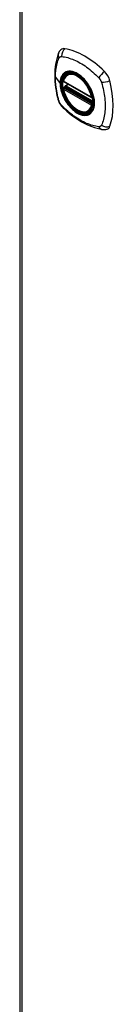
# Model space of a CAD drawing. Header units: inches. Extents: x 532.5 to 626.4, y 204.6 to 290.4.
# Tile 2 of 12: x 532.5 to 533.8, y 260 to 274.5. Entities that reach past the tile are written whole.
import ezdxf

# ---------------------------------------------------------------- set-up
doc = ezdxf.new("R2010")
doc.units = ezdxf.units.IN
doc.header["$MEASUREMENT"] = 0
doc.layers.add('Visible Edges(ANSI)', color=7, linetype='Continuous', lineweight=25)
doc.layers.add('Visible Tangent Edges(ANSI)', color=7, linetype='Continuous', lineweight=25)

msp = doc.modelspace()

# ---------------------------------------------------------------- linework, layer by layer
at = {"layer": 'Visible Edges(ANSI)'}
for p, q in [((532.452, 289.928), (532.452, 258.272)), ((533.152, 273.729), (533.163, 273.735)), ((533.096, 273.625), (533.51, 273.386)), ((533.121, 273.563), (533.162, 273.587)), ((533.096, 273.529), (533.11, 273.537)), ((533.115, 273.548), (533.115, 273.551)), ((533.465, 273.186), (533.475, 273.192))]:
    msp.add_line(p, q, dxfattribs=at)
at = {"layer": 'Visible Edges(ANSI)', "flags": 128}
for points in [[(533.018, 274.038), (533.011, 274.017), (533.004, 273.997), (532.999, 273.978), (532.994, 273.96), (532.99, 273.941), (532.986, 273.922), (532.979, 273.882), (532.973, 273.841), (532.969, 273.799), (532.966, 273.757), (532.966, 273.714), (532.966, 273.671), (532.969, 273.626), (532.973, 273.582), (532.978, 273.537), (532.985, 273.492), (532.993, 273.446), (533.003, 273.4), (533.009, 273.377), (533.012, 273.365), (533.015, 273.351)], [(533.057, 274.094), (533.044, 274.081), (533.033, 274.066), (533.025, 274.052), (533.018, 274.038)], [(533.09, 273.638), (533.094, 273.652), (533.1, 273.667), (533.106, 273.68), (533.113, 273.692), (533.122, 273.703), (533.131, 273.713), (533.141, 273.721), (533.152, 273.729)], [(533.406, 273.647), (533.425, 273.625), (533.442, 273.602), (533.459, 273.578), (533.474, 273.553), (533.488, 273.527), (533.501, 273.501), (533.512, 273.474), (533.522, 273.447)], [(533.465, 273.186), (533.453, 273.181), (533.441, 273.176), (533.428, 273.173), (533.415, 273.171), (533.402, 273.171), (533.388, 273.172), (533.374, 273.174), (533.359, 273.177), (533.345, 273.182), (533.33, 273.187), (533.315, 273.194), (533.3, 273.202), (533.286, 273.212), (533.271, 273.222), (533.257, 273.233), (533.243, 273.245), (533.229, 273.258), (533.216, 273.272), (533.203, 273.287), (533.19, 273.302), (533.178, 273.318), (533.166, 273.335), (533.155, 273.352), (533.145, 273.369), (533.135, 273.387), (533.126, 273.405), (533.118, 273.424), (533.111, 273.442), (533.104, 273.461), (533.099, 273.48), (533.094, 273.498), (533.09, 273.517)], [(533.11, 273.537), (533.112, 273.539), (533.114, 273.542), (533.115, 273.546), (533.115, 273.548)], [(533.015, 273.351), (533.02, 273.338), (533.025, 273.325), (533.031, 273.312), (533.037, 273.3), (533.045, 273.288), (533.053, 273.277), (533.061, 273.266), (533.071, 273.255)], [(533.071, 273.255), (533.081, 273.245), (533.09, 273.236), (533.108, 273.219), (533.142, 273.189), (533.177, 273.159), (533.213, 273.13), (533.249, 273.103), (533.286, 273.078), (533.323, 273.054), (533.36, 273.031), (533.398, 273.011), (533.435, 272.992), (533.473, 272.974), (533.511, 272.959), (533.55, 272.945), (533.588, 272.934), (533.626, 272.924), (533.645, 272.92), (533.655, 272.918), (533.667, 272.916)], [(533.667, 272.916), (533.682, 272.914), (533.698, 272.914), (533.716, 272.916), (533.734, 272.921)]]:
    msp.add_lwpolyline(points, dxfattribs=at)
at = {"layer": 'Visible Edges(ANSI)'}
for centre, start, end in [((533.102, 273.635), 166.5789, 240.064), ((533.102, 273.519), 119.936, 190.602), ((533.127, 273.553), 119.936, 187.8207), ((533.516, 273.396), 240.064, 282.6676)]:
    msp.add_arc(centre, 0.0118, start, end, dxfattribs=at)
for centre, major_axis, start_param, end_param in [((533.155, 273.948), (-0.088, 0.154), 5.827357, 6.408431), ((533.406, 272.951), (-0.639, 1.109), 5.172085, 5.827357), ((533.302, 273.453), (0.157, -0.273), 2.362013, 7.062765), ((533.657, 273.659), (0.088, -0.154), 1.114968, 2.030492), ((532.919, 273.794), (-0.639, 1.109), 3.601288, 4.256561), ((533.657, 273.079), (0.088, -0.154), 6.157956, 6.742881)]:
    msp.add_ellipse(centre, major_axis=major_axis, ratio=0.578093, start_param=start_param, end_param=end_param, dxfattribs=at)
msp.add_ellipse((533.298, 273.451), major_axis=(0.16, -0.277), ratio=0.578093, dxfattribs=at)
at = {"layer": 'Visible Tangent Edges(ANSI)'}
for p, q in [((532.481, 289.887), (532.481, 258.232)), ((532.976, 273.687), (533.045, 273.596)), ((533.507, 273.392), (533.093, 273.63)), ((533.093, 273.514), (533.507, 273.276)), ((533.102, 273.528), (533.113, 273.535)), ((533.516, 273.29), (533.102, 273.528)), ((533.113, 273.535), (533.523, 273.299)), ((533.524, 273.316), (533.121, 273.548)), ((533.127, 273.562), (533.165, 273.585)), ((533.524, 273.333), (533.127, 273.562)), ((533.523, 273.294), (533.516, 273.29))]:
    msp.add_line(p, q, dxfattribs=at)
at = {"layer": 'Visible Tangent Edges(ANSI)', "flags": 128}
for points in [[(532.976, 273.687), (532.976, 273.7), (532.976, 273.713), (532.977, 273.727), (532.977, 273.74), (532.978, 273.753), (532.979, 273.765), (532.98, 273.778), (532.982, 273.791), (532.983, 273.803), (532.985, 273.815), (532.987, 273.827), (532.989, 273.839), (532.991, 273.851), (532.994, 273.863), (532.996, 273.874), (532.999, 273.886), (533.002, 273.897), (533.005, 273.908), (533.008, 273.919), (533.012, 273.93), (533.015, 273.94), (533.019, 273.951), (533.023, 273.961), (533.029, 273.972)], [(533.029, 273.972), (533.03, 273.974), (533.031, 273.976), (533.032, 273.977), (533.033, 273.979), (533.034, 273.98), (533.035, 273.982), (533.037, 273.983), (533.038, 273.984), (533.039, 273.985), (533.041, 273.987), (533.042, 273.988), (533.044, 273.988), (533.045, 273.989), (533.047, 273.99), (533.049, 273.991), (533.05, 273.991), (533.052, 273.992), (533.054, 273.992), (533.056, 273.993), (533.057, 273.993), (533.059, 273.993), (533.061, 273.993), (533.063, 273.993), (533.065, 273.993)], [(533.065, 273.993), (533.089, 273.991), (533.111, 273.987), (533.133, 273.982), (533.156, 273.977), (533.179, 273.97), (533.202, 273.962), (533.225, 273.954), (533.248, 273.945), (533.271, 273.935), (533.294, 273.923), (533.318, 273.911), (533.341, 273.898), (533.364, 273.885), (533.388, 273.87), (533.411, 273.854), (533.434, 273.838), (533.457, 273.82), (533.48, 273.802), (533.502, 273.783), (533.525, 273.764), (533.547, 273.744), (533.569, 273.723), (533.591, 273.702), (533.615, 273.677)], [(533.103, 273.749), (533.098, 273.745), (533.094, 273.741), (533.089, 273.736), (533.085, 273.731), (533.081, 273.727), (533.078, 273.722), (533.074, 273.716), (533.071, 273.711), (533.068, 273.705), (533.065, 273.699), (533.062, 273.693), (533.06, 273.686), (533.057, 273.68), (533.055, 273.673), (533.053, 273.666), (533.051, 273.659), (533.05, 273.652), (533.048, 273.644), (533.047, 273.637), (533.046, 273.629), (533.046, 273.621), (533.045, 273.613), (533.045, 273.605), (533.045, 273.596)], [(533.048, 273.595), (533.049, 273.618), (533.052, 273.641), (533.056, 273.662), (533.062, 273.682), (533.07, 273.7), (533.079, 273.716), (533.09, 273.731), (533.103, 273.743), (533.117, 273.753), (533.132, 273.762), (533.148, 273.768), (533.165, 273.771), (533.183, 273.773), (533.202, 273.772), (533.222, 273.769), (533.243, 273.764), (533.263, 273.756), (533.284, 273.746), (533.305, 273.734), (533.326, 273.721), (533.347, 273.705), (533.367, 273.687), (533.387, 273.668), (533.406, 273.647)], [(533.136, 273.768), (533.134, 273.767), (533.133, 273.767), (533.131, 273.766), (533.13, 273.765), (533.128, 273.765), (533.127, 273.764), (533.126, 273.763), (533.124, 273.763), (533.123, 273.762), (533.121, 273.761), (533.12, 273.76), (533.118, 273.76), (533.117, 273.759), (533.116, 273.758), (533.114, 273.757), (533.113, 273.756), (533.112, 273.755), (533.11, 273.754), (533.109, 273.753), (533.108, 273.753), (533.106, 273.752), (533.105, 273.751), (533.104, 273.75), (533.103, 273.749)], [(533.458, 273.583), (533.446, 273.6), (533.434, 273.616), (533.422, 273.632), (533.409, 273.647), (533.396, 273.662), (533.382, 273.676), (533.369, 273.689), (533.355, 273.702), (533.341, 273.713), (533.326, 273.724), (533.312, 273.734), (533.297, 273.743), (533.282, 273.751), (533.268, 273.757), (533.253, 273.763), (533.239, 273.768), (533.225, 273.772), (533.211, 273.775), (533.198, 273.776), (533.184, 273.777), (533.172, 273.776), (533.159, 273.774), (533.147, 273.772), (533.136, 273.768)], [(533.029, 273.337), (533.023, 273.355), (533.019, 273.37), (533.015, 273.385), (533.012, 273.4), (533.008, 273.415), (533.005, 273.429), (533.002, 273.444), (532.999, 273.459), (532.996, 273.474), (532.994, 273.488), (532.991, 273.503), (532.989, 273.518), (532.987, 273.532), (532.985, 273.547), (532.983, 273.561), (532.982, 273.575), (532.98, 273.589), (532.979, 273.604), (532.978, 273.618), (532.977, 273.632), (532.977, 273.646), (532.976, 273.659), (532.976, 273.673), (532.976, 273.687)], [(533.045, 273.596), (533.045, 273.588), (533.045, 273.579), (533.046, 273.57), (533.046, 273.562), (533.047, 273.553), (533.048, 273.544), (533.05, 273.535), (533.051, 273.526), (533.053, 273.516), (533.055, 273.507), (533.057, 273.498), (533.06, 273.489), (533.062, 273.479), (533.065, 273.47), (533.068, 273.46), (533.071, 273.451), (533.074, 273.442), (533.078, 273.432), (533.082, 273.423), (533.085, 273.413), (533.089, 273.404), (533.094, 273.395), (533.098, 273.386), (533.103, 273.377)], [(533.522, 273.447), (533.535, 273.399), (533.544, 273.352), (533.546, 273.308), (533.544, 273.266), (533.535, 273.229), (533.522, 273.197), (533.503, 273.17), (533.48, 273.15), (533.453, 273.136), (533.422, 273.13), (533.389, 273.131), (533.353, 273.139), (533.316, 273.153), (533.279, 273.175), (533.242, 273.203), (533.206, 273.236), (533.173, 273.274), (533.142, 273.316), (533.115, 273.36), (533.091, 273.407), (533.073, 273.455), (533.059, 273.503), (533.051, 273.55), (533.048, 273.595)], [(533.615, 273.677), (533.617, 273.675), (533.619, 273.672), (533.62, 273.67), (533.622, 273.668), (533.624, 273.665), (533.626, 273.663), (533.628, 273.66), (533.63, 273.658), (533.631, 273.655), (533.633, 273.653), (533.634, 273.65), (533.636, 273.648), (533.638, 273.645), (533.639, 273.642), (533.64, 273.639), (533.642, 273.637), (533.643, 273.634), (533.644, 273.631), (533.646, 273.628), (533.647, 273.625), (533.648, 273.623), (533.649, 273.62), (533.65, 273.617), (533.651, 273.614)], [(533.651, 273.614), (533.661, 273.581), (533.668, 273.552), (533.675, 273.522), (533.681, 273.493), (533.687, 273.463), (533.692, 273.434), (533.696, 273.406), (533.7, 273.377), (533.703, 273.349), (533.705, 273.321), (533.706, 273.293), (533.706, 273.266), (533.706, 273.239), (533.705, 273.213), (533.703, 273.187), (533.7, 273.162), (533.696, 273.137), (533.692, 273.113), (533.687, 273.089), (533.682, 273.066), (533.675, 273.044), (533.668, 273.022), (533.661, 273.001), (533.651, 272.979)], [(533.11, 273.537), (533.11, 273.537), (533.11, 273.537), (533.11, 273.537), (533.11, 273.537), (533.11, 273.537), (533.11, 273.537), (533.11, 273.537), (533.11, 273.537), (533.11, 273.537), (533.11, 273.537), (533.11, 273.537), (533.11, 273.537), (533.11, 273.537), (533.11, 273.537), (533.11, 273.537), (533.109, 273.537), (533.109, 273.537), (533.109, 273.537), (533.109, 273.537), (533.109, 273.537), (533.109, 273.537), (533.109, 273.537), (533.109, 273.537), (533.109, 273.537)], [(533.109, 273.537), (533.109, 273.537), (533.109, 273.537), (533.109, 273.537), (533.109, 273.537), (533.109, 273.537), (533.109, 273.537), (533.109, 273.536), (533.109, 273.536), (533.11, 273.536), (533.11, 273.536), (533.11, 273.536), (533.11, 273.536), (533.11, 273.536), (533.11, 273.536), (533.11, 273.536), (533.11, 273.536), (533.11, 273.536), (533.11, 273.536), (533.111, 273.536), (533.111, 273.536), (533.111, 273.536), (533.111, 273.536), (533.111, 273.536), (533.112, 273.536)], [(533.112, 273.536), (533.112, 273.536), (533.112, 273.536), (533.112, 273.536), (533.112, 273.535), (533.112, 273.535), (533.112, 273.535), (533.112, 273.535), (533.112, 273.535), (533.112, 273.535), (533.112, 273.535), (533.112, 273.535), (533.112, 273.535), (533.112, 273.535), (533.112, 273.535), (533.112, 273.535), (533.113, 273.535), (533.113, 273.535), (533.113, 273.535), (533.113, 273.535), (533.113, 273.535), (533.113, 273.535), (533.113, 273.535), (533.113, 273.535), (533.113, 273.535)], [(533.115, 273.55), (533.115, 273.55), (533.115, 273.55), (533.115, 273.55), (533.115, 273.55), (533.115, 273.55), (533.115, 273.55), (533.115, 273.55), (533.115, 273.55), (533.115, 273.549), (533.115, 273.549), (533.115, 273.549), (533.115, 273.549), (533.115, 273.549), (533.115, 273.549), (533.115, 273.549), (533.115, 273.549), (533.115, 273.549), (533.115, 273.549), (533.115, 273.549), (533.115, 273.549), (533.115, 273.549), (533.115, 273.549), (533.115, 273.549), (533.115, 273.548)], [(533.118, 273.549), (533.118, 273.549), (533.118, 273.549), (533.118, 273.549), (533.118, 273.55), (533.117, 273.55), (533.117, 273.55), (533.117, 273.55), (533.117, 273.55), (533.117, 273.55), (533.117, 273.55), (533.117, 273.55), (533.116, 273.55), (533.116, 273.55), (533.116, 273.55), (533.116, 273.55), (533.116, 273.55), (533.116, 273.55), (533.116, 273.55), (533.116, 273.55), (533.116, 273.55), (533.115, 273.55), (533.115, 273.55), (533.115, 273.55), (533.115, 273.55)], [(533.121, 273.548), (533.121, 273.548), (533.121, 273.548), (533.121, 273.548), (533.121, 273.548), (533.121, 273.548), (533.121, 273.548), (533.12, 273.548), (533.12, 273.548), (533.12, 273.548), (533.12, 273.548), (533.12, 273.548), (533.12, 273.549), (533.12, 273.549), (533.12, 273.549), (533.119, 273.549), (533.119, 273.549), (533.119, 273.549), (533.119, 273.549), (533.119, 273.549), (533.119, 273.549), (533.119, 273.549), (533.119, 273.549), (533.118, 273.549), (533.118, 273.549)], [(533.491, 273.525), (533.49, 273.527), (533.488, 273.53), (533.487, 273.532), (533.486, 273.535), (533.485, 273.537), (533.483, 273.54), (533.482, 273.542), (533.481, 273.545), (533.479, 273.547), (533.478, 273.549), (533.476, 273.552), (533.475, 273.554), (533.474, 273.557), (533.472, 273.559), (533.471, 273.561), (533.469, 273.564), (533.468, 273.566), (533.467, 273.569), (533.465, 273.571), (533.464, 273.573), (533.462, 273.576), (533.461, 273.578), (533.459, 273.58), (533.458, 273.583)], [(533.491, 273.153), (533.5, 273.161), (533.508, 273.17), (533.516, 273.18), (533.523, 273.191), (533.529, 273.203), (533.534, 273.215), (533.539, 273.229), (533.543, 273.243), (533.546, 273.258), (533.548, 273.273), (533.549, 273.289), (533.549, 273.306), (533.549, 273.323), (533.548, 273.34), (533.546, 273.358), (533.543, 273.376), (533.539, 273.395), (533.534, 273.413), (533.529, 273.432), (533.523, 273.451), (533.516, 273.47), (533.508, 273.488), (533.5, 273.507), (533.491, 273.525)], [(533.044, 273.304), (533.043, 273.305), (533.042, 273.306), (533.042, 273.308), (533.041, 273.309), (533.04, 273.311), (533.039, 273.312), (533.039, 273.313), (533.038, 273.315), (533.037, 273.316), (533.037, 273.317), (533.036, 273.319), (533.035, 273.32), (533.035, 273.322), (533.034, 273.323), (533.034, 273.324), (533.033, 273.326), (533.032, 273.327), (533.032, 273.329), (533.031, 273.33), (533.031, 273.331), (533.03, 273.333), (533.03, 273.334), (533.029, 273.336), (533.029, 273.337)], [(533.065, 273.274), (533.064, 273.275), (533.063, 273.276), (533.062, 273.277), (533.061, 273.279), (533.06, 273.28), (533.059, 273.281), (533.058, 273.282), (533.057, 273.283), (533.057, 273.285), (533.056, 273.286), (533.055, 273.287), (533.054, 273.288), (533.053, 273.29), (533.052, 273.291), (533.051, 273.292), (533.05, 273.293), (533.05, 273.295), (533.049, 273.296), (533.048, 273.297), (533.047, 273.299), (533.046, 273.3), (533.045, 273.301), (533.045, 273.302), (533.044, 273.304)], [(533.103, 273.377), (533.104, 273.374), (533.105, 273.372), (533.106, 273.369), (533.108, 273.367), (533.109, 273.364), (533.11, 273.362), (533.112, 273.359), (533.113, 273.357), (533.114, 273.354), (533.116, 273.352), (533.117, 273.35), (533.118, 273.347), (533.12, 273.345), (533.121, 273.342), (533.123, 273.34), (533.124, 273.338), (533.126, 273.335), (533.127, 273.333), (533.128, 273.331), (533.13, 273.328), (533.131, 273.326), (533.133, 273.324), (533.134, 273.321), (533.136, 273.319)], [(533.136, 273.319), (533.147, 273.302), (533.159, 273.286), (533.172, 273.27), (533.185, 273.254), (533.198, 273.24), (533.211, 273.226), (533.225, 273.212), (533.239, 273.2), (533.254, 273.189), (533.268, 273.178), (533.282, 273.168), (533.297, 273.159), (533.312, 273.151), (533.326, 273.144), (533.341, 273.138), (533.355, 273.134), (533.369, 273.13), (533.383, 273.127), (533.396, 273.126), (533.409, 273.125), (533.422, 273.126), (533.434, 273.127), (533.446, 273.13), (533.458, 273.134)], [(533.615, 272.958), (533.591, 272.96), (533.569, 272.964), (533.547, 272.969), (533.525, 272.975), (533.502, 272.982), (533.48, 272.989), (533.457, 272.998), (533.434, 273.007), (533.411, 273.017), (533.388, 273.029), (533.364, 273.041), (533.341, 273.054), (533.318, 273.068), (533.294, 273.082), (533.271, 273.098), (533.248, 273.114), (533.225, 273.131), (533.202, 273.149), (533.179, 273.168), (533.156, 273.187), (533.133, 273.207), (533.111, 273.228), (533.089, 273.249), (533.065, 273.274)], [(533.458, 273.134), (533.459, 273.134), (533.461, 273.135), (533.462, 273.135), (533.464, 273.136), (533.465, 273.137), (533.467, 273.137), (533.468, 273.138), (533.469, 273.139), (533.471, 273.14), (533.472, 273.14), (533.474, 273.141), (533.475, 273.142), (533.476, 273.143), (533.478, 273.144), (533.479, 273.144), (533.481, 273.145), (533.482, 273.146), (533.483, 273.147), (533.485, 273.148), (533.486, 273.149), (533.487, 273.15), (533.488, 273.151), (533.49, 273.152), (533.491, 273.153)], [(533.651, 272.979), (533.65, 272.977), (533.649, 272.975), (533.648, 272.974), (533.647, 272.972), (533.646, 272.971), (533.644, 272.969), (533.643, 272.968), (533.642, 272.967), (533.641, 272.966), (533.639, 272.965), (533.638, 272.964), (533.636, 272.963), (533.635, 272.962), (533.633, 272.961), (533.631, 272.96), (533.63, 272.96), (533.628, 272.959), (533.626, 272.959), (533.624, 272.958), (533.622, 272.958), (533.62, 272.958), (533.619, 272.958), (533.617, 272.958), (533.615, 272.958)]]:
    msp.add_lwpolyline(points, dxfattribs=at)
at = {"layer": 'Visible Tangent Edges(ANSI)'}
for centre, major_axis, ratio, start_param, end_param in [((533.129, 273.996), (-0.11, 0.042), 0.703309, 0, 0.764267), ((533.156, 274.011), (0.026, 0.115), 0.753973, 0.758368, 1.895638), ((533.301, 273.453), (-0.173, 0.3), 0.578093, 5.049679, 10.658285), ((533.3, 273.453), (-0.15, 0.261), 0.578093, 4.16689, 6.832552), ((533.309, 273.458), (-0.156, 0.271), 0.578093, 6.165882, 6.283185), ((533.685, 273.707), (0.0787, 0.0881), 0.342407, 1.057534, 2.194805), ((533.049, 273.597), (0.00492, 0), 0.575862, 3.5561, 4.570492), ((533.102, 273.635), (-0.0115, 0.0027), 0.695905, 0, 0.935665), ((533.102, 273.635), (-0.0059, -0.0102), 0.578093, 5.495853, 6.283185), ((533.712, 273.66), (-0.116, -0.024), 0.339589, 0.945739, 2.083009), ((533.102, 273.519), (-0.0116, -0.0022), 0.423362, 0, 0.692028), ((533.102, 273.519), (-0.0059, -0.0102), 0.578093, 3.925057, 5.495853), ((533.3, 273.453), (0.15, -0.261), 0.578093, 4.16689, 6.832552), ((533.102, 273.519), (-0.0059, 0.0102), 0.578093, 5.499721, 6.283185), ((533.104, 273.547), (0.0019, -0.0117), 0.983789, 0.322582, 1.638537), ((533.11, 273.546), (0.0039, 0.0112), 0.654364, 3.80656, 5.233141), ((533.113, 273.545), (0.0059, 0.0102), 0.578093, 3.925057, 5.333981), ((533.127, 273.553), (-0.0117, -0.0016), 0.469248, 0, 0.204023), ((533.127, 273.553), (-0.0059, -0.0102), 0.578093, 3.925057, 5.349392), ((533.127, 273.553), (-0.0059, 0.0102), 0.578093, 5.499721, 6.283185), ((533.129, 273.384), (-0.114, -0.032), 0.388839, 0, 0.392668), ((533.516, 273.396), (-0.0059, -0.0102), 0.578093, 5.495853, 6.283185), ((533.516, 273.396), (-0.0116, -0.0022), 0.423362, 0.692028, 1.60444), ((533.156, 273.337), (-0.0848, -0.0822), 0.391657, 5.889683, 6.283185), ((533.309, 273.458), (0.156, -0.271), 0.578093, 0, 0.117303), ((533.516, 273.28), (0.0059, 0.0102), 0.578093, 0.783464, 2.354261), ((533.516, 273.28), (0.0115, -0.0027), 0.695905, 4.077257, 5.159885), ((533.516, 273.28), (0.0059, -0.0102), 0.578093, 1.626874, 2.358128), ((533.685, 273.032), (-0.019, -0.117), 0.704723, 5.515471, 6.283185), ((533.712, 273.048), (-0.113, 0.034), 0.752559, 1.242442, 2.379712)]:
    msp.add_ellipse(centre, major_axis=major_axis, ratio=ratio, start_param=start_param, end_param=end_param, dxfattribs=at)
for centre, major_axis in [((533.301, 273.453), (-0.171, 0.297)), ((533.298, 273.452), (0.162, -0.282)), ((533.298, 273.451), (-0.162, 0.281))]:
    msp.add_ellipse(centre, major_axis=major_axis, ratio=0.578093, dxfattribs=at)

doc.saveas('drawing.dxf')
